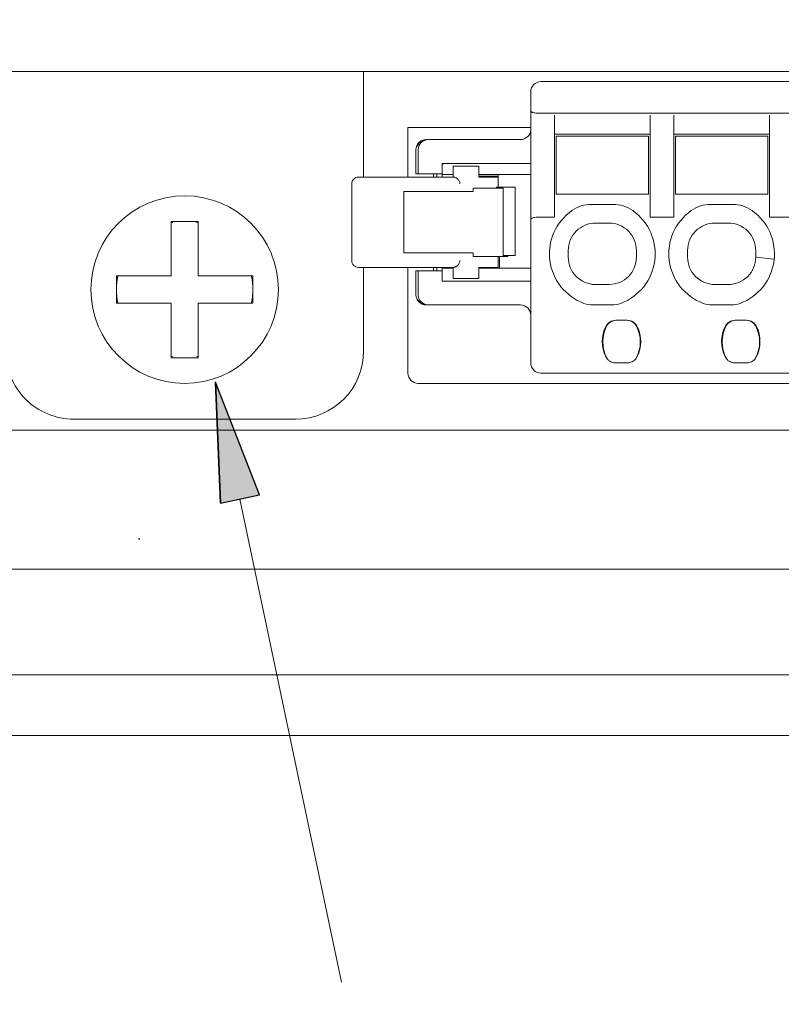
# Model space of a CAD drawing. Header units: centimetres. Extents: x -24.5 to 49.7, y -16.6 to 18.4.
# Tile 225 of 248: x 2.4 to 4.7, y 0.3 to 3.2. Entities that reach past the tile are written whole.
import ezdxf

# ---------------------------------------------------------------- set-up
doc = ezdxf.new("R2010")
doc.units = ezdxf.units.CM
doc.header["$MEASUREMENT"] = 0
doc.layers.add('layer 1', color=7, linetype='Continuous')

msp = doc.modelspace()

# ---------------------------------------------------------------- hatches: boundary and pattern name
at = {"layer": 'layer 1', "true_color": 0x000000}
h = msp.add_hatch(color=18, dxfattribs=at)
edge = h.paths.add_edge_path()
edge.add_spline(control_points=[(3.01025, 2.10844), (3.00986, 2.10883), (3.00922, 2.10883), (3.00883, 2.10844), (3.00845, 2.10806), (3.00845, 2.10742), (3.00883, 2.10703), (3.00923, 2.10663), (3.00986, 2.10664), (3.01025, 2.10703), (3.01064, 2.10742), (3.01064, 2.10805), (3.01025, 2.10844)], knot_values=[0, 0, 0, 0, 0.25, 0.25, 0.25, 0.5, 0.5, 0.5, 0.75, 0.75, 0.75, 1, 1, 1, 1], degree=3, periodic=1)
h = msp.add_hatch(color=18, dxfattribs=at)
edge = h.paths.add_edge_path()
edge.add_spline(control_points=[(3.02449, 1.75322), (3.02449, 1.75322), (3.00954, 2.10774), (3.00954, 2.10774), (3.00954, 2.10774), (3.02449, 1.75322), (3.02449, 1.75322)], knot_values=[0, 0, 0, 0, 0.5, 0.5, 0.5, 1, 1, 1, 1], degree=3, periodic=1)
h = msp.add_hatch(color=18, dxfattribs=at)
edge = h.paths.add_edge_path()
edge.add_spline(control_points=[(3.00954, 2.10774), (3.00954, 2.10774), (3.13866, 1.77724), (3.13866, 1.77724), (3.13866, 1.77724), (3.02449, 1.75322), (3.02449, 1.75322), (3.02449, 1.75322), (3.00954, 2.10774), (3.00954, 2.10774)], knot_values=[0, 0, 0, 0, 0.5, 0.5, 0.5, 1, 1, 1, 1.3548351, 1.3548351, 1.3548351, 1.3548351], degree=3, periodic=1)
h = msp.add_hatch(color=18, dxfattribs=at)
edge = h.paths.add_edge_path()
edge.add_spline(control_points=[(2.78707, 1.64815), (2.78707, 1.6487), (2.78662, 1.64915), (2.78607, 1.64915), (2.78552, 1.64915), (2.78507, 1.6487), (2.78507, 1.64815), (2.78507, 1.64759), (2.78552, 1.64715), (2.78607, 1.64715), (2.78662, 1.64715), (2.78707, 1.64759), (2.78707, 1.64815)], knot_values=[0, 0, 0, 0, 0.25, 0.25, 0.25, 0.5, 0.5, 0.5, 0.75, 0.75, 0.75, 1, 1, 1, 1], degree=3, periodic=1)

# ---------------------------------------------------------------- linework, layer by layer
at = {"layer": 'layer 1', "color": 1, "lineweight": 0}
msp.add_open_spline([(24.98821, 18.39808), (24.98821, 18.39808), (24.98821, -16.60193), (24.98821, -16.60193), (24.98821, -16.60193), (-24.51772, -16.60193), (-24.51772, -16.60193), (-24.51772, -16.60193), (-24.51772, 18.39808), (-24.51772, 18.39808), (-24.51772, 18.39808), (24.98821, 18.39808), (24.98821, 18.39808)], degree=3, knots=[0, 0, 0, 0, 0.25, 0.25, 0.25, 0.5, 0.5, 0.5, 0.75, 0.75, 0.75, 1, 1, 1, 1], dxfattribs=at)
at = {"layer": 'layer 1', "color": 5, "lineweight": 0}
msp.add_open_spline([(-23.26688, 17.18067), (-23.26688, 17.18067), (-23.26688, -15.60944), (-23.26688, -15.60944), (-23.26688, -15.60944), (23.98644, -15.60944), (23.98644, -15.60944)], degree=3, knots=[0, 0, 0, 0, 0.5, 0.5, 0.5, 1, 1, 1, 1], dxfattribs=at)
at = {"layer": 'layer 1', "lineweight": 9}
for points in [[(-1.24495, 3.01951), (-1.24495, 3.01951), (11.51951, 3.01951), (11.51951, 3.01951)], [(3.44451, 2.70951), (3.44451, 2.70951), (3.44451, 3.01951), (3.44451, 3.01951)], [(3.96451, 2.98951), (3.96451, 2.98951), (7.47451, 2.98951), (7.47451, 2.98951)], [(3.93451, 2.16451), (3.93451, 2.16451), (3.93451, 2.95951), (3.93451, 2.95951)], [(7.48451, 2.89701), (7.48451, 2.89701), (3.95451, 2.89701), (3.95451, 2.89701)], [(4.00451, 2.59201), (4.00451, 2.59201), (4.00451, 2.89088), (4.00451, 2.89088)], [(4.28451, 2.89088), (4.28451, 2.89088), (4.28451, 2.59201), (4.28451, 2.59201)], [(4.35451, 2.59201), (4.35451, 2.59201), (4.35451, 2.89088), (4.35451, 2.89088)], [(4.63451, 2.89088), (4.63451, 2.89088), (4.63451, 2.59201), (4.63451, 2.59201)], [(3.57451, 2.85451), (3.57451, 2.85451), (3.93451, 2.85451), (3.93451, 2.85451)], [(3.57451, 2.70951), (3.57451, 2.70951), (3.57451, 2.85451), (3.57451, 2.85451)], [(3.90451, 2.81951), (3.92019, 2.81951), (3.93323, 2.83159), (3.93442, 2.84723)], [(4.28451, 2.83551), (4.28451, 2.83551), (4.00451, 2.83551), (4.00451, 2.83551)], [(4.63451, 2.83551), (4.63451, 2.83551), (4.35451, 2.83551), (4.35451, 2.83551)], [(3.62066, 2.81818), (3.6115, 2.81536), (3.60424, 2.80834), (3.60112, 2.79928)], [(3.6304, 2.81951), (3.6304, 2.81951), (3.62778, 2.81951), (3.62778, 2.81951)], [(3.63451, 2.81951), (3.63451, 2.81951), (3.90451, 2.81951), (3.90451, 2.81951)], [(4.00951, 2.82951), (4.00951, 2.82951), (4.27951, 2.82951), (4.27951, 2.82951)], [(4.00951, 2.82951), (4.00951, 2.82951), (4.00951, 2.65951), (4.00951, 2.65951)], [(4.27951, 2.65951), (4.27951, 2.65951), (4.27951, 2.82951), (4.27951, 2.82951)], [(4.35951, 2.82951), (4.35951, 2.82951), (4.62951, 2.82951), (4.62951, 2.82951)], [(4.35951, 2.82951), (4.35951, 2.82951), (4.35951, 2.65951), (4.35951, 2.65951)], [(4.62951, 2.65951), (4.62951, 2.65951), (4.62951, 2.82951), (4.62951, 2.82951)], [(3.59778, 2.78951), (3.59778, 2.78951), (3.59778, 2.71951), (3.59778, 2.71951)], [(3.60451, 2.71951), (3.60451, 2.71951), (3.60451, 2.78951), (3.60451, 2.78951)], [(3.6773, 2.74966), (3.67546, 2.7457), (3.67451, 2.74138), (3.67451, 2.73701)], [(3.67451, 2.74951), (3.67451, 2.74951), (3.93451, 2.74951), (3.93451, 2.74951)], [(3.67451, 2.70951), (3.67451, 2.70951), (3.67451, 2.74951), (3.67451, 2.74951)], [(3.59778, 2.71951), (3.59778, 2.71951), (3.67451, 2.71951), (3.67451, 2.71951)], [(3.64951, 2.71951), (3.64951, 2.71951), (3.64951, 2.70951), (3.64951, 2.70951)], [(3.65951, 2.71951), (3.65951, 2.71951), (3.65951, 2.70951), (3.65951, 2.70951)], [(3.70701, 2.71701), (3.70701, 2.71701), (3.67451, 2.71701), (3.67451, 2.71701)], [(3.78231, 2.74201), (3.78231, 2.74201), (3.70701, 2.74201), (3.70701, 2.74201)], [(3.70701, 2.70951), (3.70701, 2.70951), (3.70701, 2.74201), (3.70701, 2.74201)], [(3.78231, 2.74201), (3.78231, 2.74201), (3.78231, 2.70951), (3.78231, 2.70951)], [(3.93451, 2.71701), (3.93451, 2.71701), (3.78231, 2.71701), (3.78231, 2.71701)], [(3.83951, 2.67951), (3.83951, 2.67951), (3.83951, 2.71701), (3.83951, 2.71701)], [(3.40951, 2.46451), (3.40951, 2.46451), (3.40951, 2.68951), (3.40951, 2.68951)], [(3.42951, 2.70951), (3.42951, 2.70951), (3.70701, 2.70951), (3.70701, 2.70951)], [(3.83951, 2.71201), (3.83951, 2.71201), (3.78231, 2.71201), (3.78231, 2.71201)], [(3.83951, 2.70951), (3.83951, 2.70951), (3.78231, 2.70951), (3.78231, 2.70951)], [(3.56201, 2.66701), (3.56201, 2.66701), (3.76593, 2.66701), (3.76593, 2.66701)], [(3.56201, 2.66701), (3.56201, 2.66701), (3.56201, 2.48701), (3.56201, 2.48701)], [(3.854, 2.67701), (3.854, 2.67701), (3.76593, 2.67701), (3.76593, 2.67701)], [(3.76593, 2.67701), (3.76593, 2.67701), (3.76593, 2.66701), (3.76593, 2.66701)], [(3.83437, 2.67951), (3.83437, 2.67951), (3.88888, 2.67951), (3.88888, 2.67951)], [(3.83437, 2.67701), (3.83437, 2.67701), (3.83437, 2.67951), (3.83437, 2.67951)], [(3.854, 2.67701), (3.854, 2.67701), (3.854, 2.47951), (3.854, 2.47951)], [(3.88888, 2.67951), (3.88888, 2.67951), (3.88888, 2.47951), (3.88888, 2.47951)], [(4.27951, 2.65951), (4.27951, 2.65951), (4.00951, 2.65951), (4.00951, 2.65951)], [(4.62951, 2.65951), (4.62951, 2.65951), (4.35951, 2.65951), (4.35951, 2.65951)], [(4.11288, 2.62951), (4.0923, 2.62951), (4.07223, 2.62316), (4.05539, 2.61133)], [(4.17613, 2.62951), (4.17613, 2.62951), (4.11288, 2.62951), (4.11288, 2.62951)], [(4.23363, 2.61133), (4.21679, 2.62316), (4.19671, 2.62951), (4.17613, 2.62951)], [(4.46288, 2.62951), (4.4423, 2.62951), (4.42223, 2.62316), (4.40539, 2.61133)], [(4.52613, 2.62951), (4.52613, 2.62951), (4.46288, 2.62951), (4.46288, 2.62951)], [(4.58363, 2.61133), (4.56679, 2.62316), (4.54671, 2.62951), (4.52613, 2.62951)], [(2.87951, 2.57951), (2.87951, 2.57951), (2.95951, 2.57951), (2.95951, 2.57951)], [(2.87951, 2.41951), (2.87951, 2.41951), (2.87951, 2.57951), (2.87951, 2.57951)], [(2.88478, 2.57647), (2.88337, 2.57622), (2.88196, 2.57596), (2.88056, 2.57568)], [(2.95846, 2.57568), (2.95705, 2.57596), (2.95565, 2.57622), (2.95424, 2.57647)], [(2.95951, 2.57951), (2.95951, 2.57951), (2.95951, 2.41951), (2.95951, 2.41951)], [(3.95451, 2.59201), (3.95451, 2.59201), (4.00451, 2.59201), (4.00451, 2.59201)], [(4.1645, 2.57451), (4.1645, 2.57451), (4.12451, 2.57451), (4.12451, 2.57451)], [(4.28451, 2.59201), (4.28451, 2.59201), (4.35451, 2.59201), (4.35451, 2.59201)], [(4.47451, 2.57451), (4.47451, 2.57451), (4.51449, 2.57451), (4.51449, 2.57451)], [(4.63451, 2.59201), (4.63451, 2.59201), (4.70451, 2.59201), (4.70451, 2.59201)], [(3.56201, 2.48701), (3.56201, 2.48701), (3.76593, 2.48701), (3.76593, 2.48701)], [(3.76593, 2.48701), (3.76593, 2.48701), (3.76593, 2.47701), (3.76593, 2.47701)], [(4.04451, 2.4945), (4.04451, 2.4945), (4.04451, 2.47451), (4.04451, 2.47451)], [(4.24451, 2.47451), (4.24451, 2.47451), (4.24451, 2.49452), (4.24451, 2.49452)], [(4.39451, 2.4945), (4.39451, 2.4945), (4.39451, 2.47451), (4.39451, 2.47451)], [(4.59451, 2.47451), (4.59451, 2.47451), (4.59451, 2.49451), (4.59451, 2.49451)], [(3.76593, 2.47701), (3.76593, 2.47701), (3.86707, 2.47701), (3.86707, 2.47701)], [(3.83951, 2.44201), (3.83951, 2.44201), (3.83951, 2.47701), (3.83951, 2.47701)], [(3.84266, 2.47701), (3.84266, 2.47701), (3.84255, 2.44201), (3.84255, 2.44201)], [(3.88888, 2.47951), (3.88888, 2.47951), (3.854, 2.47951), (3.854, 2.47951)], [(3.85451, 2.47951), (3.85451, 2.47951), (3.85451, 2.47701), (3.85451, 2.47701)], [(3.86707, 2.47951), (3.86707, 2.47951), (3.86707, 2.47701), (3.86707, 2.47701)], [(4.16451, 2.39451), (4.20869, 2.39451), (4.24451, 2.43033), (4.24451, 2.47451)], [(4.5945, 2.47451), (4.5945, 2.47451), (4.64873, 2.46909), (4.64873, 2.46909)], [(3.42951, 2.44451), (3.42951, 2.44451), (3.70701, 2.44451), (3.70701, 2.44451)], [(3.44451, 2.44451), (3.44451, 2.44451), (3.44451, 2.19951), (3.44451, 2.19951)], [(3.57451, 2.13451), (3.57451, 2.13451), (3.57451, 2.44451), (3.57451, 2.44451)], [(3.67451, 2.43451), (3.67451, 2.43451), (3.59778, 2.43451), (3.59778, 2.43451)], [(3.59778, 2.43451), (3.59778, 2.43451), (3.59778, 2.36451), (3.59778, 2.36451)], [(3.60451, 2.36451), (3.60451, 2.36451), (3.60451, 2.43451), (3.60451, 2.43451)], [(3.64951, 2.44451), (3.64951, 2.44451), (3.64951, 2.43451), (3.64951, 2.43451)], [(3.65951, 2.44451), (3.65951, 2.44451), (3.65951, 2.43451), (3.65951, 2.43451)], [(3.67451, 2.40451), (3.67451, 2.40451), (3.67451, 2.44451), (3.67451, 2.44451)], [(3.67451, 2.44201), (3.67451, 2.44201), (3.70701, 2.44201), (3.70701, 2.44201)], [(3.70701, 2.41201), (3.70701, 2.41201), (3.70701, 2.44451), (3.70701, 2.44451)], [(3.78231, 2.44451), (3.78231, 2.44451), (3.83951, 2.44451), (3.83951, 2.44451)], [(3.78231, 2.44451), (3.78231, 2.44451), (3.78231, 2.41201), (3.78231, 2.41201)], [(3.78231, 2.44201), (3.78231, 2.44201), (3.93451, 2.44201), (3.93451, 2.44201)], [(2.72334, 2.41846), (2.71823, 2.39274), (2.71823, 2.36628), (2.72334, 2.34056)], [(2.71951, 2.41951), (2.71951, 2.41951), (2.87951, 2.41951), (2.87951, 2.41951)], [(2.71951, 2.33951), (2.71951, 2.33951), (2.71951, 2.41951), (2.71951, 2.41951)], [(2.95951, 2.41951), (2.95951, 2.41951), (3.11951, 2.41951), (3.11951, 2.41951)], [(3.11568, 2.34056), (3.12078, 2.36627), (3.12078, 2.39274), (3.11568, 2.41846)], [(3.11951, 2.41951), (3.11951, 2.41951), (3.11951, 2.33951), (3.11951, 2.33951)], [(3.93451, 2.40451), (3.93451, 2.40451), (3.67451, 2.40451), (3.67451, 2.40451)], [(3.70701, 2.41201), (3.70701, 2.41201), (3.78231, 2.41201), (3.78231, 2.41201)], [(4.16451, 2.39451), (4.16451, 2.39451), (4.12451, 2.39451), (4.12451, 2.39451)], [(4.51451, 2.39451), (4.51451, 2.39451), (4.47451, 2.39451), (4.47451, 2.39451)], [(2.87951, 2.33951), (2.87951, 2.33951), (2.71951, 2.33951), (2.71951, 2.33951)], [(2.87951, 2.17951), (2.87951, 2.17951), (2.87951, 2.33951), (2.87951, 2.33951)], [(3.11951, 2.33951), (3.11951, 2.33951), (2.95951, 2.33951), (2.95951, 2.33951)], [(2.95951, 2.33951), (2.95951, 2.33951), (2.95951, 2.17951), (2.95951, 2.17951)], [(3.60285, 2.3507), (3.60658, 2.34351), (3.61305, 2.33814), (3.62079, 2.3358)], [(4.09057, 2.3392), (4.09892, 2.3361), (4.10776, 2.33451), (4.11667, 2.33451)], [(4.17235, 2.33451), (4.18126, 2.33451), (4.19009, 2.3361), (4.19845, 2.3392)], [(4.44057, 2.3392), (4.44892, 2.3361), (4.45776, 2.33451), (4.46667, 2.33451)], [(4.52235, 2.33451), (4.53126, 2.33451), (4.54009, 2.3361), (4.54845, 2.3392)], [(3.62778, 2.33451), (3.62778, 2.33451), (3.90451, 2.33451), (3.90451, 2.33451)], [(4.11667, 2.33451), (4.11667, 2.33451), (4.17235, 2.33451), (4.17235, 2.33451)], [(4.46667, 2.33451), (4.46667, 2.33451), (4.52235, 2.33451), (4.52235, 2.33451)], [(4.18376, 2.28951), (4.17121, 2.28951), (4.15978, 2.28228), (4.1544, 2.27094)], [(4.18454, 2.28951), (4.17356, 2.28951), (4.16346, 2.28351), (4.1582, 2.27387)], [(4.21775, 2.28951), (4.21775, 2.28951), (4.18376, 2.28951), (4.18376, 2.28951)], [(4.24381, 2.27387), (4.23857, 2.28349), (4.2285, 2.28949), (4.21754, 2.28951)], [(4.24712, 2.27094), (4.24174, 2.28228), (4.23031, 2.28951), (4.21775, 2.28951)], [(4.53376, 2.28951), (4.52121, 2.28951), (4.50978, 2.28228), (4.5044, 2.27094)], [(4.53454, 2.28951), (4.52356, 2.28951), (4.51346, 2.28351), (4.5082, 2.27387)], [(4.56775, 2.28951), (4.56775, 2.28951), (4.53376, 2.28951), (4.53376, 2.28951)], [(4.59381, 2.27387), (4.58857, 2.28349), (4.5785, 2.28949), (4.56754, 2.28951)], [(4.59712, 2.27094), (4.59174, 2.28228), (4.58031, 2.28951), (4.56775, 2.28951)], [(4.1544, 2.27094), (4.14121, 2.24314), (4.14121, 2.21088), (4.1544, 2.18308)], [(4.1582, 2.27387), (4.14194, 2.24403), (4.14194, 2.20799), (4.1582, 2.17815)], [(4.24381, 2.17815), (4.26007, 2.20799), (4.26007, 2.24403), (4.24381, 2.27387)], [(4.24712, 2.18308), (4.2603, 2.21088), (4.2603, 2.24314), (4.24712, 2.27094)], [(4.25291, 2.25235), (4.25251, 2.25455), (4.25204, 2.25674), (4.25149, 2.25891)], [(4.5044, 2.27094), (4.49121, 2.24314), (4.49121, 2.21088), (4.5044, 2.18308)], [(4.5082, 2.27387), (4.49194, 2.24403), (4.49194, 2.20799), (4.5082, 2.17815)], [(4.59381, 2.17815), (4.61007, 2.20799), (4.61007, 2.24403), (4.59381, 2.27387)], [(4.59712, 2.18308), (4.6103, 2.21088), (4.6103, 2.24314), (4.59712, 2.27094)], [(4.60291, 2.25235), (4.60251, 2.25455), (4.60204, 2.25674), (4.60149, 2.25891)], [(3.24451, 1.99951), (3.35496, 1.99951), (3.44451, 2.08905), (3.44451, 2.19951)], [(2.95951, 2.17951), (2.95951, 2.17951), (2.87951, 2.17951), (2.87951, 2.17951)], [(2.88056, 2.18334), (2.88196, 2.18306), (2.88337, 2.1828), (2.88478, 2.18255)], [(2.95424, 2.18255), (2.95565, 2.1828), (2.95705, 2.18306), (2.95846, 2.18334)], [(4.1544, 2.18308), (4.15611, 2.17948), (4.15846, 2.17623), (4.16135, 2.17348)], [(4.1582, 2.17815), (4.15911, 2.17649), (4.16018, 2.17491), (4.16138, 2.17344)], [(4.24245, 2.17589), (4.24293, 2.17662), (4.24339, 2.17738), (4.24381, 2.17815)], [(4.24247, 2.17591), (4.24433, 2.17808), (4.24589, 2.1805), (4.24712, 2.18308)], [(4.5044, 2.18308), (4.50611, 2.17948), (4.50846, 2.17623), (4.51135, 2.17348)], [(4.5082, 2.17815), (4.50911, 2.17649), (4.51018, 2.17491), (4.51138, 2.17344)], [(4.59245, 2.17589), (4.59293, 2.17662), (4.59339, 2.17738), (4.59381, 2.17815)], [(4.59247, 2.17591), (4.59433, 2.17808), (4.59589, 2.1805), (4.59712, 2.18308)], [(4.17791, 2.16504), (4.17976, 2.16469), (4.18165, 2.16451), (4.18354, 2.16451)], [(4.21839, 2.16451), (4.21839, 2.16451), (4.18354, 2.16451), (4.18354, 2.16451)], [(4.52791, 2.16504), (4.52976, 2.16469), (4.53165, 2.16451), (4.53354, 2.16451)], [(4.56839, 2.16451), (4.56839, 2.16451), (4.53354, 2.16451), (4.53354, 2.16451)], [(7.47451, 2.13451), (7.47451, 2.13451), (3.96451, 2.13451), (3.96451, 2.13451)], [(7.83451, 2.10451), (7.83451, 2.10451), (3.60451, 2.10451), (3.60451, 2.10451)], [(3.24451, 1.99951), (3.24451, 1.99951), (2.59451, 1.99951), (2.59451, 1.99951)], [(-1.82048, 1.96708), (-1.82048, 1.96708), (13.20951, 1.96708), (13.20951, 1.96708)], [(-1.82048, 1.56001), (-1.82048, 1.56001), (13.20951, 1.56001), (13.20951, 1.56001)], [(-1.82048, 1.25006), (-1.82048, 1.25006), (13.20951, 1.25006), (13.20951, 1.25006)], [(13.20951, 1.07194), (13.20951, 1.07194), (-1.82048, 1.07194), (-1.82048, 1.07194)]]:
    msp.add_open_spline(points, degree=3, dxfattribs=at)
for points, knots in [([(3.96451, 2.98951), (3.95655, 2.98951), (3.94892, 2.98635), (3.94329, 2.98072), (3.93767, 2.9751), (3.93451, 2.96747), (3.93451, 2.95951)], [0, 0, 0, 0, 0.5, 0.5, 0.5, 1, 1, 1, 1]), ([(3.93451, 2.90429), (3.93451, 2.90382), (3.93465, 2.90334), (3.93487, 2.90291), (3.93514, 2.9024), (3.93552, 2.90196), (3.93595, 2.90158), (3.93649, 2.90109), (3.93709, 2.90069), (3.93772, 2.90033), (3.9385, 2.8999), (3.93932, 2.89954), (3.94015, 2.89922), (3.94224, 2.89844), (3.94443, 2.89794), (3.94664, 2.8976), (3.94925, 2.89719), (3.95188, 2.89701), (3.95451, 2.89701)], [0, 0, 0, 0, 0.1666667, 0.1666667, 0.1666667, 0.3333333, 0.3333333, 0.3333333, 0.5, 0.5, 0.5, 0.6666667, 0.6666667, 0.6666667, 0.8333333, 0.8333333, 0.8333333, 1, 1, 1, 1]), ([(3.62778, 2.81951), (3.61982, 2.81951), (3.61219, 2.81635), (3.60657, 2.81072), (3.60094, 2.8051), (3.59778, 2.79747), (3.59778, 2.78951)], [0, 0, 0, 0, 0.5, 0.5, 0.5, 1, 1, 1, 1]), ([(3.63451, 2.81951), (3.62655, 2.81951), (3.61892, 2.81635), (3.61329, 2.81072), (3.60767, 2.8051), (3.60451, 2.79747), (3.60451, 2.78951)], [0, 0, 0, 0, 0.5, 0.5, 0.5, 1, 1, 1, 1]), ([(3.42951, 2.70951), (3.4242, 2.70951), (3.41912, 2.7074), (3.41537, 2.70365), (3.41161, 2.6999), (3.40951, 2.69481), (3.40951, 2.68951)], [0, 0, 0, 0, 0.5, 0.5, 0.5, 1, 1, 1, 1]), ([(3.70701, 2.70951), (3.70701, 2.70949), (3.70705, 2.7095), (3.70708, 2.70951), (3.70719, 2.70954), (3.70724, 2.70952), (3.7073, 2.7095), (3.70741, 2.70948), (3.70754, 2.70949), (3.70767, 2.70949), (3.70784, 2.70948), (3.70801, 2.70946), (3.70817, 2.70945), (3.70838, 2.70942), (3.70859, 2.7094), (3.70881, 2.70937), (3.70906, 2.70934), (3.70931, 2.7093), (3.70956, 2.70926), (3.71016, 2.70915), (3.71076, 2.70902), (3.71135, 2.70885), (3.71205, 2.70866), (3.71274, 2.70842), (3.71342, 2.70815), (3.71415, 2.70786), (3.71486, 2.70753), (3.71556, 2.70715), (3.71627, 2.70677), (3.71696, 2.70635), (3.71762, 2.70589), (3.71828, 2.70543), (3.71892, 2.70493), (3.71952, 2.7044), (3.72068, 2.70339), (3.72174, 2.70226), (3.72266, 2.70103), (3.72353, 2.69987), (3.72429, 2.69863), (3.72491, 2.69733), (3.72551, 2.69608), (3.72599, 2.69479), (3.72634, 2.69345), (3.72667, 2.69216), (3.72689, 2.69084), (3.72697, 2.68951)], [0, 0, 0, 0, 0.0666667, 0.0666667, 0.0666667, 0.1333333, 0.1333333, 0.1333333, 0.2, 0.2, 0.2, 0.2666667, 0.2666667, 0.2666667, 0.3333333, 0.3333333, 0.3333333, 0.4, 0.4, 0.4, 0.4666667, 0.4666667, 0.4666667, 0.5333333, 0.5333333, 0.5333333, 0.6, 0.6, 0.6, 0.6666667, 0.6666667, 0.6666667, 0.7333333, 0.7333333, 0.7333333, 0.8, 0.8, 0.8, 0.8666667, 0.8666667, 0.8666667, 0.9333333, 0.9333333, 0.9333333, 1, 1, 1, 1]), ([(3.19451, 2.37951), (3.19451, 2.53139), (3.07139, 2.65451), (2.91951, 2.65451), (2.76763, 2.65451), (2.64451, 2.53139), (2.64451, 2.37951), (2.64451, 2.22763), (2.76763, 2.10451), (2.91951, 2.10451), (3.07138, 2.10451), (3.19451, 2.22763), (3.19451, 2.37951)], [0, 0, 0, 0, 0.25, 0.25, 0.25, 0.5, 0.5, 0.5, 0.75, 0.75, 0.75, 1, 1, 1, 1]), ([(4.05539, 2.61133), (4.00828, 2.57822), (3.9834, 2.52174), (3.99079, 2.46464), (3.99817, 2.40754), (4.03659, 2.35923), (4.09057, 2.3392)], [0, 0, 0, 0, 0.5, 0.5, 0.5, 1, 1, 1, 1]), ([(4.19845, 2.3392), (4.25242, 2.35923), (4.29085, 2.40754), (4.29823, 2.46464), (4.30561, 2.52174), (4.28073, 2.57822), (4.23363, 2.61133)], [0, 0, 0, 0, 0.5, 0.5, 0.5, 1, 1, 1, 1]), ([(4.40539, 2.61133), (4.35828, 2.57822), (4.3334, 2.52174), (4.34079, 2.46464), (4.34817, 2.40754), (4.38659, 2.35923), (4.44057, 2.3392)], [0, 0, 0, 0, 0.5, 0.5, 0.5, 1, 1, 1, 1]), ([(4.54845, 2.3392), (4.60242, 2.35923), (4.64085, 2.40754), (4.64823, 2.46464), (4.65561, 2.52174), (4.63073, 2.57822), (4.58363, 2.61133)], [0, 0, 0, 0, 0.5, 0.5, 0.5, 1, 1, 1, 1]), ([(3.95451, 2.59201), (3.9492, 2.59201), (3.94412, 2.59124), (3.94037, 2.58988), (3.93661, 2.58851), (3.93451, 2.58666), (3.93451, 2.58473)], [0, 0, 0, 0, 0.5, 0.5, 0.5, 1, 1, 1, 1]), ([(4.12451, 2.57451), (4.10329, 2.57451), (4.08294, 2.56608), (4.06794, 2.55108), (4.05293, 2.53607), (4.04451, 2.51572), (4.04451, 2.4945)], [0, 0, 0, 0, 0.5, 0.5, 0.5, 1, 1, 1, 1]), ([(4.2445, 2.49452), (4.2445, 2.51574), (4.23607, 2.53608), (4.22107, 2.55109), (4.20606, 2.56609), (4.18571, 2.57452), (4.16449, 2.57451)], [0, 0, 0, 0, 0.5, 0.5, 0.5, 1, 1, 1, 1]), ([(4.47451, 2.57451), (4.45329, 2.57451), (4.43294, 2.56608), (4.41794, 2.55107), (4.40293, 2.53607), (4.39451, 2.51572), (4.39451, 2.4945)], [0, 0, 0, 0, 0.5, 0.5, 0.5, 1, 1, 1, 1]), ([(4.59451, 2.49451), (4.59451, 2.51573), (4.58607, 2.53608), (4.57107, 2.55108), (4.55606, 2.56609), (4.53571, 2.57451), (4.51449, 2.57451)], [0, 0, 0, 0, 0.5, 0.5, 0.5, 1, 1, 1, 1]), ([(3.40951, 2.46451), (3.40951, 2.45921), (3.41161, 2.45412), (3.41537, 2.45037), (3.41912, 2.44662), (3.4242, 2.44451), (3.42951, 2.44451)], [0, 0, 0, 0, 0.5, 0.5, 0.5, 1, 1, 1, 1]), ([(3.70701, 2.44451), (3.70701, 2.44453), (3.70705, 2.44452), (3.70708, 2.44451), (3.70718, 2.44448), (3.70724, 2.4445), (3.7073, 2.44452), (3.70741, 2.44454), (3.70754, 2.44453), (3.70767, 2.44453), (3.70784, 2.44454), (3.708, 2.44456), (3.70817, 2.44458), (3.70838, 2.4446), (3.70859, 2.44462), (3.70881, 2.44465), (3.70906, 2.44468), (3.70931, 2.44472), (3.70956, 2.44476), (3.71016, 2.44487), (3.71076, 2.445), (3.71136, 2.44517), (3.71206, 2.44536), (3.71274, 2.4456), (3.71342, 2.44587), (3.71415, 2.44616), (3.71486, 2.4465), (3.71556, 2.44687), (3.71627, 2.44725), (3.71696, 2.44768), (3.71762, 2.44814), (3.71828, 2.4486), (3.71891, 2.44909), (3.71952, 2.44962), (3.72068, 2.45063), (3.72174, 2.45176), (3.72266, 2.45299), (3.72353, 2.45415), (3.72429, 2.45539), (3.72491, 2.45669), (3.72551, 2.45793), (3.72599, 2.45923), (3.72634, 2.46057), (3.72667, 2.46186), (3.72689, 2.46318), (3.72697, 2.46451)], [0, 0, 0, 0, 0.0666667, 0.0666667, 0.0666667, 0.1333333, 0.1333333, 0.1333333, 0.2, 0.2, 0.2, 0.2666667, 0.2666667, 0.2666667, 0.3333333, 0.3333333, 0.3333333, 0.4, 0.4, 0.4, 0.4666667, 0.4666667, 0.4666667, 0.5333333, 0.5333333, 0.5333333, 0.6, 0.6, 0.6, 0.6666667, 0.6666667, 0.6666667, 0.7333333, 0.7333333, 0.7333333, 0.8, 0.8, 0.8, 0.8666667, 0.8666667, 0.8666667, 0.9333333, 0.9333333, 0.9333333, 1, 1, 1, 1]), ([(4.04451, 2.47451), (4.04451, 2.45329), (4.05294, 2.43294), (4.06794, 2.41794), (4.08294, 2.40294), (4.10329, 2.39451), (4.12451, 2.39451)], [0, 0, 0, 0, 0.5, 0.5, 0.5, 1, 1, 1, 1]), ([(4.39451, 2.47451), (4.39451, 2.45329), (4.40294, 2.43294), (4.41794, 2.41794), (4.43294, 2.40294), (4.45329, 2.39451), (4.47451, 2.39451)], [0, 0, 0, 0, 0.5, 0.5, 0.5, 1, 1, 1, 1]), ([(4.51451, 2.39451), (4.53572, 2.39451), (4.55607, 2.40294), (4.57108, 2.41794), (4.58608, 2.43295), (4.59451, 2.4533), (4.59451, 2.47451)], [0, 0, 0, 0, 0.5, 0.5, 0.5, 1, 1, 1, 1]), ([(3.59778, 2.36451), (3.59778, 2.35655), (3.60094, 2.34892), (3.60657, 2.3433), (3.61219, 2.33767), (3.61982, 2.33451), (3.62778, 2.33451)], [0, 0, 0, 0, 0.5, 0.5, 0.5, 1, 1, 1, 1]), ([(3.60451, 2.36451), (3.60451, 2.35655), (3.60767, 2.34892), (3.61329, 2.3433), (3.61892, 2.33767), (3.62655, 2.33451), (3.63451, 2.33451)], [0, 0, 0, 0, 0.5, 0.5, 0.5, 1, 1, 1, 1]), ([(3.93451, 2.30451), (3.93451, 2.31247), (3.93135, 2.3201), (3.92572, 2.32572), (3.92009, 2.33135), (3.91246, 2.33451), (3.90451, 2.33451)], [0, 0, 0, 0, 0.5, 0.5, 0.5, 1, 1, 1, 1]), ([(2.39451, 2.19951), (2.39451, 2.14647), (2.41558, 2.0956), (2.45309, 2.05809), (2.49059, 2.02058), (2.54146, 1.99951), (2.59451, 1.99951)], [0, 0, 0, 0, 0.5, 0.5, 0.5, 1, 1, 1, 1]), ([(4.17791, 2.16504), (4.17637, 2.16534), (4.17484, 2.16573), (4.17336, 2.16624), (4.17187, 2.16675), (4.17043, 2.16738), (4.16904, 2.16809), (4.16764, 2.16881), (4.16629, 2.16962), (4.16499, 2.1705), (4.16368, 2.17138), (4.16243, 2.17234), (4.16135, 2.17348)], [0, 0, 0, 0, 0.25, 0.25, 0.25, 0.5, 0.5, 0.5, 0.75, 0.75, 0.75, 1, 1, 1, 1]), ([(4.24245, 2.17593), (4.24105, 2.17412), (4.23935, 2.17256), (4.23752, 2.17117), (4.23568, 2.16978), (4.23372, 2.16857), (4.23166, 2.16758), (4.2296, 2.16658), (4.22744, 2.16579), (4.22521, 2.16527), (4.22297, 2.16475), (4.22068, 2.1645), (4.21839, 2.16451)], [0, 0, 0, 0, 0.25, 0.25, 0.25, 0.5, 0.5, 0.5, 0.75, 0.75, 0.75, 1, 1, 1, 1]), ([(4.52791, 2.16504), (4.52637, 2.16534), (4.52484, 2.16573), (4.52336, 2.16624), (4.52187, 2.16675), (4.52043, 2.16738), (4.51904, 2.16809), (4.51764, 2.16881), (4.51629, 2.16962), (4.51499, 2.1705), (4.51368, 2.17138), (4.51243, 2.17234), (4.51135, 2.17348)], [0, 0, 0, 0, 0.25, 0.25, 0.25, 0.5, 0.5, 0.5, 0.75, 0.75, 0.75, 1, 1, 1, 1]), ([(4.59245, 2.17593), (4.59105, 2.17412), (4.58935, 2.17256), (4.58752, 2.17117), (4.58568, 2.16978), (4.58372, 2.16857), (4.58166, 2.16758), (4.5796, 2.16658), (4.57744, 2.16579), (4.57521, 2.16527), (4.57297, 2.16475), (4.57068, 2.1645), (4.56839, 2.16451)], [0, 0, 0, 0, 0.25, 0.25, 0.25, 0.5, 0.5, 0.5, 0.75, 0.75, 0.75, 1, 1, 1, 1]), ([(3.93451, 2.16451), (3.93451, 2.15655), (3.93767, 2.14892), (3.94329, 2.1433), (3.94892, 2.13767), (3.95655, 2.13451), (3.96451, 2.13451)], [0, 0, 0, 0, 0.5, 0.5, 0.5, 1, 1, 1, 1]), ([(3.01025, 2.10844), (3.00986, 2.10883), (3.00922, 2.10883), (3.00883, 2.10844), (3.00845, 2.10806), (3.00845, 2.10742), (3.00883, 2.10703), (3.00923, 2.10663), (3.00986, 2.10664), (3.01025, 2.10703), (3.01064, 2.10742), (3.01064, 2.10805), (3.01025, 2.10844)], [0, 0, 0, 0, 0.25, 0.25, 0.25, 0.5, 0.5, 0.5, 0.75, 0.75, 0.75, 1, 1, 1, 1]), ([(3.57451, 2.13451), (3.57451, 2.12655), (3.57767, 2.11892), (3.58329, 2.1133), (3.58892, 2.10767), (3.59655, 2.10451), (3.60451, 2.10451)], [0, 0, 0, 0, 0.5, 0.5, 0.5, 1, 1, 1, 1]), ([(3.02449, 1.75322), (3.02449, 1.75322), (3.00954, 2.10774), (3.00954, 2.10774), (3.00954, 2.10774), (3.02449, 1.75322), (3.02449, 1.75322)], [0, 0, 0, 0, 1, 1, 1, 1.3548351, 1.3548351, 1.3548351, 1.3548351]), ([(3.00954, 2.10774), (3.00954, 2.10774), (3.13866, 1.77724), (3.13866, 1.77724), (3.13866, 1.77724), (3.02449, 1.75322), (3.02449, 1.75322)], [0, 0, 0, 0, 0.5, 0.5, 0.5, 1, 1, 1, 1]), ([(2.78707, 1.64815), (2.78707, 1.6487), (2.78662, 1.64915), (2.78607, 1.64915), (2.78552, 1.64915), (2.78507, 1.6487), (2.78507, 1.64815), (2.78507, 1.64759), (2.78552, 1.64715), (2.78607, 1.64715), (2.78662, 1.64715), (2.78707, 1.64759), (2.78707, 1.64815)], [0, 0, 0, 0, 0.25, 0.25, 0.25, 0.5, 0.5, 0.5, 0.75, 0.75, 0.75, 1, 1, 1, 1])]:
    msp.add_open_spline(points, degree=3, knots=knots, dxfattribs=at)
at = {"layer": 'layer 1'}
for points, knots in [([(3.02449, 1.75322), (3.02449, 1.75322), (3.00954, 2.10774), (3.00954, 2.10774), (3.00954, 2.10774), (3.02449, 1.75322), (3.02449, 1.75322)], [0, 0, 0, 0, 0.5, 0.5, 0.5, 1, 1, 1, 1]), ([(3.00954, 2.10774), (3.00954, 2.10774), (3.13866, 1.77724), (3.13866, 1.77724), (3.13866, 1.77724), (3.02449, 1.75322), (3.02449, 1.75322), (3.02449, 1.75322), (3.00954, 2.10774), (3.00954, 2.10774)], [0, 0, 0, 0, 0.5, 0.5, 0.5, 1, 1, 1, 1.3548351, 1.3548351, 1.3548351, 1.3548351])]:
    msp.add_open_spline(points, degree=3, knots=knots, dxfattribs=at)
at = {"layer": 'layer 1', "lineweight": 0}
msp.add_open_spline([(3.37961, 0.34799), (3.37961, 0.34799), (3.08157, 1.76522), (3.08157, 1.76522)], degree=3, dxfattribs=at)

doc.saveas('drawing.dxf')
